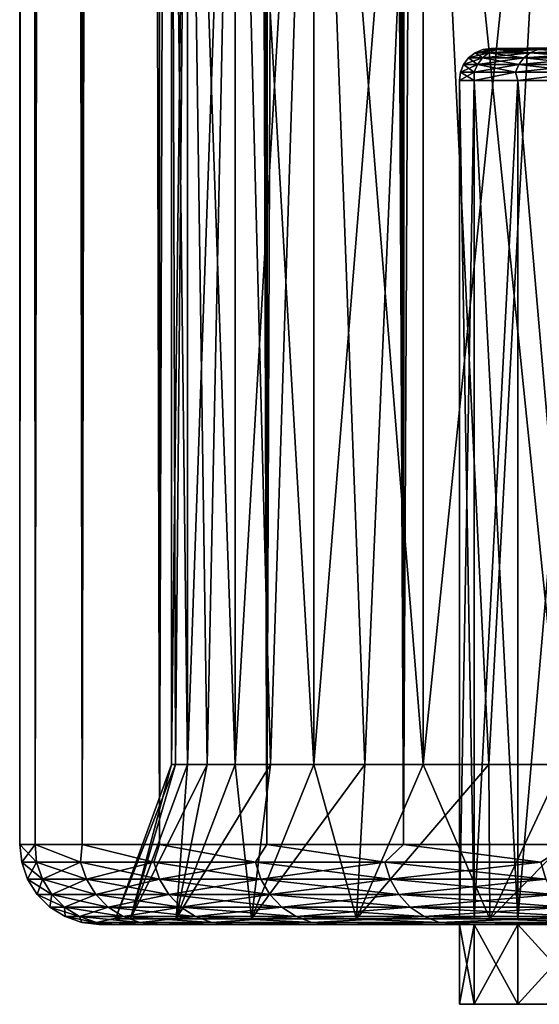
# Model space of a CAD drawing. Header units: metres. Extents: x -24 to 24, y -69 to 184.
# Tile 1 of 256: x -24.25 to -21, y -69.3 to -63.14. Entities that reach past the tile are written whole.
import ezdxf

# ---------------------------------------------------------------- set-up
doc = ezdxf.new("R2010")
doc.units = ezdxf.units.M
for name, color, linetype in [('1', 7, 'CONTINUOUS'), ('25', 7, 'CONTINUOUS'), ('27', 7, 'CONTINUOUS'), ('3', 7, 'CONTINUOUS'), ('367', 7, 'CONTINUOUS'), ('368', 7, 'CONTINUOUS'), ('369', 7, 'CONTINUOUS'), ('3963', 7, 'CONTINUOUS'), ('3980', 7, 'CONTINUOUS'), ('3983', 7, 'CONTINUOUS'), ('4', 7, 'CONTINUOUS'), ('431', 7, 'CONTINUOUS'), ('432', 7, 'CONTINUOUS'), ('562', 2, 'CONTINUOUS'), ('570', 2, 'CONTINUOUS'), ('571', 2, 'CONTINUOUS'), ('572', 2, 'CONTINUOUS'), ('74', 7, 'CONTINUOUS'), ('75', 7, 'CONTINUOUS')]:
    doc.layers.add(name, color=color, linetype=linetype)

msp = doc.modelspace()

# ---------------------------------------------------------------- linework, layer by layer
at = {"layer": '1'}
for points in [[(-21.408263, -69.3, 1.983984), (-21.5, -69.3), (21.408263, -69.3, 1.983984)], [(21.5, -69.3), (-21.5, -69.3), (-21.408263, -69.3, -1.983984)], [(21.408263, -69.3, 1.983984), (-21.5, -69.3), (21.5, -69.3)], [(-21.133949, -69.3, -3.950472), (21.408263, -69.3, -1.983984), (-21.408263, -69.3, -1.983984)], [(21.408263, -69.3, -1.983984), (21.5, -69.3), (-21.408263, -69.3, -1.983984)], [(21.133949, -69.3, 3.950472), (-21.408263, -69.3, 1.983984), (21.408263, -69.3, 1.983984)], [(-21.133949, -69.3, 3.950472), (-21.408263, -69.3, 1.983984), (21.133949, -69.3, 3.950472)], [(-20.67924, -69.3, -5.883796), (21.133949, -69.3, -3.950472), (-21.133949, -69.3, -3.950472)], [(21.133949, -69.3, -3.950472), (21.408263, -69.3, -1.983984), (-21.133949, -69.3, -3.950472)], [(20.67924, -69.3, 5.883796), (-21.133949, -69.3, 3.950472), (21.133949, -69.3, 3.950472)], [(-20.67924, -69.3, 5.883796), (-21.133949, -69.3, 3.950472), (20.67924, -69.3, 5.883796)]]:
    msp.add_3dface(points, dxfattribs=at)
at = {"layer": '25'}
for points in [[(-21.301745, -63.317469), (-21.210881, -63.317469, 1.965418), (-20.598255, -63.31133)], [(-20.574926, -63.31133, 0.980058), (-21.210881, -63.317469, 1.965418), (-20.504992, -63.31133, 1.957911)], [(-20.598255, -63.31133), (-21.210881, -63.317469, 1.965418), (-20.574926, -63.31133, 0.980058)], [(-21.210881, -63.317469, 1.965418), (-20.939055, -63.317469, 3.914119), (-20.504992, -63.31133, 1.957911)]]:
    msp.add_3dface(points, dxfattribs=at)
at = {"layer": '27'}
for points in [[(-21.210882, -63.317469, -1.965409), (-21.301745, -63.317469), (-20.574925, -63.31133, -0.980086)], [(-21.301745, -63.317469), (-20.598255, -63.31133), (-20.574925, -63.31133, -0.980086)], [(-20.504986, -63.31133, -1.957969), (-21.210882, -63.317469, -1.965409), (-20.574925, -63.31133, -0.980086)], [(-20.388595, -63.31133, -2.931428), (-21.210882, -63.317469, -1.965409), (-20.504986, -63.31133, -1.957969)], [(-20.939058, -63.317469, -3.914101), (-21.210882, -63.317469, -1.965409), (-20.388595, -63.31133, -2.931428)]]:
    msp.add_3dface(points, dxfattribs=at)
at = {"layer": '3'}
for points in [[(-21.5, -69.3), (-21.408263, -69.3, 1.983984), (-21.5, -68.8)], [(-21.5, -68.8), (-21.408263, -69.3, 1.983984), (-21.408283, -68.8, 1.983781)], [(-21.408283, -68.8, 1.983781), (-21.133949, -69.3, 3.950472), (-21.133923, -68.8, 3.950605)], [(-21.408263, -69.3, 1.983984), (-21.133949, -69.3, 3.950472), (-21.408283, -68.8, 1.983781)], [(-21.133949, -69.3, 3.950472), (-20.67924, -69.3, 5.883796), (-21.133923, -68.8, 3.950605)], [(-21.133923, -68.8, 3.950605), (-20.67924, -69.3, 5.883796), (-20.679252, -68.8, 5.88375)]]:
    msp.add_3dface(points, dxfattribs=at)
at = {"layer": '367'}
for points in [[(-24.25, -68.3), (-24.25, 145.2), (-24.152377, 145.2, -2.173753)], [(-24.152377, -68.3, -2.173753), (-24.25, -68.3), (-24.152377, 145.2, -2.173753)], [(-23.860293, 145.2, -4.330005), (-24.152377, -68.3, -2.173753), (-24.152377, 145.2, -2.173753)], [(-23.860293, -68.3, -4.330005), (-24.152377, -68.3, -2.173753), (-23.860293, 145.2, -4.330005)], [(-23.376099, 145.2, -6.451394), (-23.860293, -68.3, -4.330005), (-23.860293, 145.2, -4.330005)], [(-23.376099, -68.3, -6.451394), (-23.860293, -68.3, -4.330005), (-23.376099, 145.2, -6.451394)], [(-22.703696, 145.2, -8.520839), (-23.376099, -68.3, -6.451394), (-23.376099, 145.2, -6.451394)], [(-22.703696, -68.3, -8.520839), (-23.376099, -68.3, -6.451394), (-22.703696, 145.2, -8.520839)], [(-21.848495, 145.2, -10.521681), (-22.703696, -68.3, -8.520839), (-22.703696, 145.2, -8.520839)], [(-21.848495, -68.3, -10.521681), (-22.703696, -68.3, -8.520839), (-21.848495, 145.2, -10.521681)], [(-20.817383, 145.2, -12.437807), (-21.848495, -68.3, -10.521681), (-21.848495, 145.2, -10.521681)], [(-20.817383, -68.3, -12.437807), (-21.848495, -68.3, -10.521681), (-20.817383, 145.2, -12.437807)]]:
    msp.add_3dface(points, dxfattribs=at)
at = {"layer": '368'}
for points in [[(-21.5, -68.8), (-21.408283, -68.8, 1.983781), (-23.75, -68.8)], [(-23.75, -68.8), (-21.408283, -68.8, 1.983781), (-23.654817, -68.8, 2.12417)], [(-21.5, -68.8), (-23.75, -68.8), (-23.654817, -68.8, -2.124168)], [(-23.369131, -68.8, -4.236295), (-21.133923, -68.8, -3.950605), (-23.654817, -68.8, -2.124168)], [(-21.133923, -68.8, -3.950605), (-21.408283, -68.8, -1.983781), (-23.654817, -68.8, -2.124168)], [(-23.654817, -68.8, 2.12417), (-21.133923, -68.8, 3.950605), (-23.36913, -68.8, 4.236297)], [(-21.408283, -68.8, 1.983781), (-21.133923, -68.8, 3.950605), (-23.654817, -68.8, 2.12417)], [(-21.408283, -68.8, -1.983781), (-21.5, -68.8), (-23.654817, -68.8, -2.124168)], [(-22.89521, -68.8, -6.314415), (-20.679252, -68.8, -5.88375), (-23.369131, -68.8, -4.236295)], [(-20.679252, -68.8, -5.88375), (-21.133923, -68.8, -3.950605), (-23.369131, -68.8, -4.236295)], [(-23.36913, -68.8, 4.236297), (-20.679252, -68.8, 5.88375), (-22.89521, -68.8, 6.314417)], [(-21.133923, -68.8, 3.950605), (-20.679252, -68.8, 5.88375), (-23.36913, -68.8, 4.236297)], [(-22.237003, -68.8, -8.341353), (-20.048148, -68.8, -7.766707), (-22.89521, -68.8, -6.314415)], [(-20.048148, -68.8, -7.766707), (-20.679252, -68.8, -5.88375), (-22.89521, -68.8, -6.314415)], [(-22.89521, -68.8, 6.314417), (-20.048148, -68.8, 7.766707), (-22.237002, -68.8, 8.341355)], [(-20.679252, -68.8, 5.88375), (-20.048148, -68.8, 7.766707), (-22.89521, -68.8, 6.314417)], [(-21.399595, -68.8, -10.301448), (-19.246014, -68.8, -9.583367), (-22.237003, -68.8, -8.341353)], [(-19.246014, -68.8, -9.583367), (-20.048148, -68.8, -7.766707), (-22.237003, -68.8, -8.341353)], [(-22.237002, -68.8, 8.341355), (-19.246014, -68.8, 9.583367), (-21.399594, -68.8, 10.30145)], [(-20.048148, -68.8, 7.766707), (-19.246014, -68.8, 9.583367), (-22.237002, -68.8, 8.341355)], [(-20.389889, -68.8, -12.178461), (-18.279672, -68.8, -11.318285), (-21.399595, -68.8, -10.301448)], [(-18.279672, -68.8, -11.318285), (-19.246014, -68.8, -9.583367), (-21.399595, -68.8, -10.301448)], [(-21.399594, -68.8, 10.30145), (-18.279672, -68.8, 11.318285), (-20.389888, -68.8, 12.178463)], [(-19.246014, -68.8, 9.583367), (-18.279672, -68.8, 11.318285), (-21.399594, -68.8, 10.30145)]]:
    msp.add_3dface(points, dxfattribs=at)
at = {"layer": '369'}
for points in [[(-24.25, 145.2), (-24.25, -68.3), (-24.152377, -68.3, 2.173753)], [(-24.25, 145.2), (-24.152377, -68.3, 2.173753), (-24.152377, 145.2, 2.173753)], [(-24.152377, 145.2, 2.173753), (-23.860293, -68.3, 4.330005), (-23.860293, 145.2, 4.330005)], [(-24.152377, -68.3, 2.173753), (-23.860293, -68.3, 4.330005), (-24.152377, 145.2, 2.173753)], [(-23.860293, 145.2, 4.330005), (-23.376099, -68.3, 6.451393), (-23.376099, 145.2, 6.451394)], [(-23.860293, -68.3, 4.330005), (-23.376099, -68.3, 6.451393), (-23.860293, 145.2, 4.330005)], [(-23.376099, 145.2, 6.451394), (-22.703696, -68.3, 8.520839), (-22.88287, 93.696747, 8.027252)], [(-23.376099, -68.3, 6.451393), (-22.703696, -68.3, 8.520839), (-23.376099, 145.2, 6.451394)], [(-22.88287, 93.696747, 8.027252), (-22.703696, -68.3, 8.520839), (-22.856185, 91.425076, 8.10292)], [(-22.856185, 91.425076, 8.10292), (-22.703696, -68.3, 8.520839), (-22.849166, 91.14943, 8.122692)], [(-22.849166, 91.14943, 8.122692), (-22.703696, -68.3, 8.520839), (-22.77413, 89.19575, 8.330756)], [(-22.77413, 89.19575, 8.330756), (-22.703696, -68.3, 8.520839), (-22.74505, 88.653484, 8.409827)], [(-22.74505, 88.653484, 8.409827), (-22.703696, -68.3, 8.520839), (-22.631783, 86.992527, 8.710045)], [(-22.703696, -68.3, 8.520839), (-21.848495, -68.3, 10.521681), (-22.631783, 86.992527, 8.710045)], [(-22.631783, 86.992527, 8.710045), (-21.848495, -68.3, 10.521681), (-22.565049, 86.211646, 8.881502)], [(-22.565049, 86.211646, 8.881502), (-21.848495, -68.3, 10.521681), (-22.422019, 84.816178, 9.236642)], [(-22.422019, 84.816178, 9.236642), (-21.848495, -68.3, 10.521681), (-22.302488, 83.843914, 9.521635)], [(-22.302488, 83.843914, 9.521635), (-21.848495, -68.3, 10.521681), (-22.141036, 82.718582, 9.891259)], [(-22.141036, 82.718582, 9.891259), (-21.848495, -68.3, 10.521681), (-21.953582, 81.605394, 10.300618)], [(-21.953582, 81.605394, 10.300618), (-21.848495, -68.3, 10.521681), (-21.788843, 80.753692, 10.644662)], [(-21.848495, -68.3, 10.521681), (-20.817383, -68.3, 12.437807), (-21.788843, 80.753692, 10.644662)], [(-21.788843, 80.753692, 10.644662), (-20.817383, -68.3, 12.437807), (-21.515496, 79.533352, 11.186865)], [(-21.515496, 79.533352, 11.186865), (-20.817383, -68.3, 12.437807), (-21.363948, 78.937674, 11.473631)], [(-21.363948, 78.937674, 11.473631), (-20.817383, -68.3, 12.437807), (-20.986016, 77.641033, 12.151117)]]:
    msp.add_3dface(points, dxfattribs=at)
at = {"layer": '3963'}
for points in [[(-23.556348, -68.765914, -2.120121), (-23.651564, -68.765914), (-21.408283, -68.765914, -1.983781)], [(-23.651564, -68.765914), (-21.5, -68.765914), (-21.408283, -68.765914, -1.983781)], [(-23.651564, -68.765914), (-23.556348, -68.765914, 2.120121), (-21.5, -68.765914)], [(-21.408283, -68.765914, 1.983781), (-23.556348, -68.765914, 2.120121), (-21.133923, -68.765914, 3.950605)], [(-21.5, -68.765914), (-23.556348, -68.765914, 2.120121), (-21.408283, -68.765914, 1.983781)], [(-23.556348, -68.765914, 2.120121), (-23.271475, -68.765914, 4.223138), (-21.133923, -68.765914, 3.950605)], [(-21.133923, -68.765914, -3.950605), (-23.556348, -68.765914, -2.120121), (-21.408283, -68.765914, -1.983781)], [(-23.271475, -68.765914, -4.223138), (-23.556348, -68.765914, -2.120121), (-21.133923, -68.765914, -3.950605)], [(-21.133923, -68.765914, 3.950605), (-23.271475, -68.765914, 4.223138), (-20.679252, -68.765914, 5.88375)], [(-23.271475, -68.765914, 4.223138), (-22.799228, -68.765914, 6.292191), (-20.679252, -68.765914, 5.88375)], [(-20.679252, -68.765914, -5.88375), (-23.271475, -68.765914, -4.223138), (-21.133923, -68.765914, -3.950605)], [(-22.799228, -68.765914, -6.292191), (-23.271475, -68.765914, -4.223138), (-20.679252, -68.765914, -5.88375)], [(-20.679252, -68.765914, 5.88375), (-22.799228, -68.765914, 6.292191), (-20.048148, -68.765914, 7.766707)], [(-22.799228, -68.765914, 6.292191), (-22.143415, -68.765914, 8.310572), (-20.048148, -68.765914, 7.766707)], [(-20.048148, -68.765914, -7.766707), (-22.799228, -68.765914, -6.292191), (-20.679252, -68.765914, -5.88375)], [(-22.143415, -68.765914, -8.310572), (-22.799228, -68.765914, -6.292191), (-20.048148, -68.765914, -7.766707)], [(-20.048148, -68.765914, 7.766707), (-22.143415, -68.765914, 8.310572), (-19.246014, -68.765914, 9.583367)], [(-22.143415, -68.765914, 8.310572), (-21.309328, -68.765914, 10.262017), (-19.246014, -68.765914, 9.583367)], [(-19.246014, -68.765914, -9.583367), (-22.143415, -68.765914, -8.310572), (-20.048148, -68.765914, -7.766707)], [(-21.309328, -68.765914, -10.262017), (-22.143415, -68.765914, -8.310572), (-19.246014, -68.765914, -9.583367)], [(-19.246014, -68.765914, 9.583367), (-21.309328, -68.765914, 10.262017), (-18.279672, -68.765914, 11.318285)], [(-21.309328, -68.765914, 10.262017), (-20.303653, -68.765914, 12.130876), (-18.279672, -68.765914, 11.318285)], [(-18.279672, -68.765914, -11.318285), (-21.309328, -68.765914, -10.262017), (-19.246014, -68.765914, -9.583367)], [(-20.303653, -68.765914, -12.130876), (-21.309328, -68.765914, -10.262017), (-18.279672, -68.765914, -11.318285)]]:
    msp.add_3dface(points, dxfattribs=at)
at = {"layer": '3980'}
for points in [[(-21.408286, -63.517461, 1.983762), (-21.5, -63.517461), (-21.408283, -68.765914, 1.983781)], [(-21.5, -63.517461), (-21.5, -68.765914), (-21.408283, -68.765914, 1.983781)], [(-21.408286, -63.517461, 1.983762), (-21.408283, -68.765914, 1.983781), (-21.133923, -68.765914, 3.950605)], [(-21.133926, -63.517461, 3.950593), (-21.408286, -63.517461, 1.983762), (-21.133923, -68.765914, 3.950605)], [(-21.133926, -63.517461, 3.950593), (-21.133923, -68.765914, 3.950605), (-20.679252, -68.765914, 5.88375)], [(-20.679255, -63.517461, 5.88374), (-21.133926, -63.517461, 3.950593), (-20.679252, -68.765914, 5.88375)]]:
    msp.add_3dface(points, dxfattribs=at)
at = {"layer": '3983'}
for points in [[(-21.5, -63.517461), (-21.408285, -63.517461, -1.983766), (-21.5, -68.765914)], [(-21.5, -68.765914), (-21.408285, -63.517461, -1.983766), (-21.408283, -68.765914, -1.983781)], [(-21.408285, -63.517461, -1.983766), (-21.133926, -63.517461, -3.95059), (-21.408283, -68.765914, -1.983781)], [(-21.133926, -63.517461, -3.95059), (-21.133923, -68.765914, -3.950605), (-21.408283, -68.765914, -1.983781)], [(-21.133926, -63.517461, -3.95059), (-20.679255, -63.517461, -5.883741), (-21.133923, -68.765914, -3.950605)], [(-20.679255, -63.517461, -5.883741), (-20.679252, -68.765914, -5.88375), (-21.133923, -68.765914, -3.950605)]]:
    msp.add_3dface(points, dxfattribs=at)
at = {"layer": '4'}
for points in [[(-21.408263, -69.3, -1.983984), (-21.5, -69.3), (-21.408283, -68.8, -1.983781)], [(-21.5, -69.3), (-21.5, -68.8), (-21.408283, -68.8, -1.983781)], [(-21.133923, -68.8, -3.950605), (-21.408263, -69.3, -1.983984), (-21.408283, -68.8, -1.983781)], [(-21.133949, -69.3, -3.950472), (-21.408263, -69.3, -1.983984), (-21.133923, -68.8, -3.950605)], [(-20.679252, -68.8, -5.88375), (-21.133949, -69.3, -3.950472), (-21.133923, -68.8, -3.950605)], [(-20.67924, -69.3, -5.883796), (-21.133949, -69.3, -3.950472), (-20.679252, -68.8, -5.88375)]]:
    msp.add_3dface(points, dxfattribs=at)
at = {"layer": '431'}
for points in [[(-24.152377, -68.3, 2.173753), (-24.25, -68.3), (-24.145233, -68.41126, 2.112434)], [(-24.25, -68.3), (-24.237464, -68.41126, 0), (-24.145233, -68.41126, 2.112434)], [(-24.152377, -68.3, 2.173753), (-24.145233, -68.41126, 2.112434), (-23.869242, -68.41126, 4.208791)], [(-23.860293, -68.3, 4.330005), (-24.152377, -68.3, 2.173753), (-23.869242, -68.41126, 4.208791)], [(-23.860293, -68.3, 4.330005), (-23.869242, -68.41126, 4.208791), (-23.411592, -68.41126, 6.273117)], [(-23.376099, -68.3, 6.451393), (-23.860293, -68.3, 4.330005), (-23.411592, -68.41126, 6.273117)], [(-23.376099, -68.3, 6.451393), (-23.411592, -68.41126, 6.273117), (-22.775766, -68.41126, 8.289701)], [(-22.703696, -68.3, 8.520839), (-23.376099, -68.3, 6.451393), (-22.775766, -68.41126, 8.289701)], [(-22.703696, -68.3, 8.520839), (-22.775766, -68.41126, 8.289701), (-21.966602, -68.41126, 10.243195)], [(-21.848495, -68.3, 10.521681), (-22.703696, -68.3, 8.520839), (-21.966602, -68.41126, 10.243195)], [(-21.848495, -68.3, 10.521681), (-21.966602, -68.41126, 10.243195), (-20.99026, -68.41126, 12.118732)], [(-20.817383, -68.3, 12.437807), (-21.848495, -68.3, 10.521681), (-20.99026, -68.41126, 12.118732)], [(-24.237464, -68.41126, 0), (-24.108346, -68.517043, 2.109207), (-24.145233, -68.41126, 2.112434)], [(-24.200436, -68.517043, 0), (-24.108346, -68.517043, 2.109207), (-24.237464, -68.41126, 0)], [(-24.145233, -68.41126, 2.112434), (-23.832777, -68.517043, 4.202362), (-23.869242, -68.41126, 4.208791)], [(-24.108346, -68.517043, 2.109207), (-23.832777, -68.517043, 4.202362), (-24.145233, -68.41126, 2.112434)], [(-23.869242, -68.41126, 4.208791), (-23.375826, -68.517043, 6.263534), (-23.411592, -68.41126, 6.273117)], [(-23.832777, -68.517043, 4.202362), (-23.375826, -68.517043, 6.263534), (-23.869242, -68.41126, 4.208791)], [(-23.411592, -68.41126, 6.273117), (-22.740971, -68.517043, 8.277036), (-22.775766, -68.41126, 8.289701)], [(-23.375826, -68.517043, 6.263534), (-22.740971, -68.517043, 8.277036), (-23.411592, -68.41126, 6.273117)], [(-22.775766, -68.41126, 8.289701), (-21.933043, -68.517043, 10.227546), (-21.966602, -68.41126, 10.243195)], [(-22.740971, -68.517043, 8.277036), (-21.933043, -68.517043, 10.227546), (-22.775766, -68.41126, 8.289701)], [(-21.966602, -68.41126, 10.243195), (-20.958192, -68.517043, 12.100218), (-20.99026, -68.41126, 12.118732)], [(-21.933043, -68.517043, 10.227546), (-20.958192, -68.517043, 12.100218), (-21.966602, -68.41126, 10.243195)], [(-24.200436, -68.517043, 0), (-24.048913, -68.61192, 2.104007), (-24.108346, -68.517043, 2.109207)], [(-24.140776, -68.61192, 0), (-24.048913, -68.61192, 2.104007), (-24.200436, -68.517043, 0)], [(-24.108346, -68.517043, 2.109207), (-23.774023, -68.61192, 4.192002), (-23.832777, -68.517043, 4.202362)], [(-24.048913, -68.61192, 2.104007), (-23.774023, -68.61192, 4.192002), (-24.108346, -68.517043, 2.109207)], [(-23.832777, -68.517043, 4.202362), (-23.318199, -68.61192, 6.248093), (-23.375826, -68.517043, 6.263534)], [(-23.774023, -68.61192, 4.192002), (-23.318199, -68.61192, 6.248093), (-23.832777, -68.517043, 4.202362)], [(-23.375826, -68.517043, 6.263534), (-22.684909, -68.61192, 8.256632), (-22.740971, -68.517043, 8.277036)], [(-23.318199, -68.61192, 6.248093), (-22.684909, -68.61192, 8.256632), (-23.375826, -68.517043, 6.263534)], [(-22.740971, -68.517043, 8.277036), (-21.878973, -68.61192, 10.202333), (-21.933043, -68.517043, 10.227546)], [(-22.684909, -68.61192, 8.256632), (-21.878973, -68.61192, 10.202333), (-22.740971, -68.517043, 8.277036)], [(-21.933043, -68.517043, 10.227546), (-20.906525, -68.61192, 12.070388), (-20.958192, -68.517043, 12.100218)], [(-21.878973, -68.61192, 10.202333), (-20.906525, -68.61192, 12.070388), (-21.933043, -68.517043, 10.227546)], [(-24.140776, -68.61192, 0), (-23.96992, -68.691126, 2.097096), (-24.048913, -68.61192, 2.104007)], [(-24.061482, -68.691126, 0), (-23.96992, -68.691126, 2.097096), (-24.140776, -68.61192, 0)], [(-24.048913, -68.61192, 2.104007), (-23.695934, -68.691126, 4.178232), (-23.774023, -68.61192, 4.192002)], [(-23.96992, -68.691126, 2.097096), (-23.695934, -68.691126, 4.178232), (-24.048913, -68.61192, 2.104007)], [(-23.774023, -68.61192, 4.192002), (-23.241607, -68.691126, 6.22757), (-23.318199, -68.61192, 6.248093)], [(-23.695934, -68.691126, 4.178232), (-23.241607, -68.691126, 6.22757), (-23.774023, -68.61192, 4.192002)], [(-23.318199, -68.61192, 6.248093), (-22.610397, -68.691126, 8.229511), (-22.684909, -68.61192, 8.256632)], [(-23.241607, -68.691126, 6.22757), (-22.610397, -68.691126, 8.229511), (-23.318199, -68.61192, 6.248093)], [(-22.684909, -68.61192, 8.256632), (-21.807108, -68.691126, 10.168822), (-21.878973, -68.61192, 10.202333)], [(-22.610397, -68.691126, 8.229511), (-21.807108, -68.691126, 10.168822), (-22.684909, -68.61192, 8.256632)], [(-21.878973, -68.61192, 10.202333), (-20.837854, -68.691126, 12.030741), (-20.906525, -68.61192, 12.070388)], [(-21.807108, -68.691126, 10.168822), (-20.837854, -68.691126, 12.030741), (-21.878973, -68.61192, 10.202333)], [(-24.061482, -68.691126, 0), (-23.875338, -68.750679, 2.088821), (-23.96992, -68.691126, 2.097096)], [(-23.966537, -68.750679, 0), (-23.875338, -68.750679, 2.088821), (-24.061482, -68.691126, 0)], [(-23.96992, -68.691126, 2.097096), (-23.602432, -68.750679, 4.161746), (-23.695934, -68.691126, 4.178232)], [(-23.875338, -68.750679, 2.088821), (-23.602432, -68.750679, 4.161746), (-23.96992, -68.691126, 2.097096)], [(-23.695934, -68.691126, 4.178232), (-23.149897, -68.750679, 6.202996), (-23.241607, -68.691126, 6.22757)], [(-23.602432, -68.750679, 4.161746), (-23.149897, -68.750679, 6.202996), (-23.695934, -68.691126, 4.178232)], [(-23.241607, -68.691126, 6.22757), (-22.521178, -68.750679, 8.197039), (-22.610397, -68.691126, 8.229511)], [(-23.149897, -68.750679, 6.202996), (-22.521178, -68.750679, 8.197039), (-23.241607, -68.691126, 6.22757)], [(-22.610397, -68.691126, 8.229511), (-21.72106, -68.750679, 10.128696), (-21.807108, -68.691126, 10.168822)], [(-22.521178, -68.750679, 8.197039), (-21.72106, -68.750679, 10.128696), (-22.610397, -68.691126, 8.229511)], [(-21.807108, -68.691126, 10.168822), (-20.75563, -68.750679, 11.983269), (-20.837854, -68.691126, 12.030741)], [(-21.72106, -68.750679, 10.128696), (-20.75563, -68.750679, 11.983269), (-21.807108, -68.691126, 10.168822)], [(-23.966537, -68.750679, 0), (-23.769916, -68.787588, 2.079598), (-23.875338, -68.750679, 2.088821)], [(-23.860713, -68.787588, 0), (-23.769916, -68.787588, 2.079598), (-23.966537, -68.750679, 0)], [(-23.875338, -68.750679, 2.088821), (-23.498216, -68.787588, 4.143369), (-23.602432, -68.750679, 4.161746)], [(-23.769916, -68.787588, 2.079598), (-23.498216, -68.787588, 4.143369), (-23.875338, -68.750679, 2.088821)], [(-23.602432, -68.750679, 4.161746), (-23.047679, -68.787588, 6.175607), (-23.149897, -68.750679, 6.202996)], [(-23.498216, -68.787588, 4.143369), (-23.047679, -68.787588, 6.175607), (-23.602432, -68.750679, 4.161746)], [(-23.149897, -68.750679, 6.202996), (-22.421736, -68.787588, 8.160845), (-22.521178, -68.750679, 8.197039)], [(-23.047679, -68.787588, 6.175607), (-22.421736, -68.787588, 8.160845), (-23.149897, -68.750679, 6.202996)], [(-22.521178, -68.750679, 8.197039), (-21.62515, -68.787588, 10.083973), (-21.72106, -68.750679, 10.128696)], [(-22.421736, -68.787588, 8.160845), (-21.62515, -68.787588, 10.083973), (-22.521178, -68.750679, 8.197039)], [(-21.72106, -68.750679, 10.128696), (-20.663984, -68.787588, 11.930357), (-20.75563, -68.750679, 11.983269)], [(-21.62515, -68.787588, 10.083973), (-20.663984, -68.787588, 11.930357), (-21.72106, -68.750679, 10.128696)], [(-23.860713, -68.787588, 0), (-23.654817, -68.8, 2.12417), (-23.769916, -68.787588, 2.079598)], [(-23.75, -68.8), (-23.654817, -68.8, 2.12417), (-23.860713, -68.787588, 0)], [(-23.769916, -68.787588, 2.079598), (-23.654817, -68.8, 2.12417), (-23.498216, -68.787588, 4.143369)], [(-23.654817, -68.8, 2.12417), (-23.36913, -68.8, 4.236297), (-23.498216, -68.787588, 4.143369)], [(-23.498216, -68.787588, 4.143369), (-23.36913, -68.8, 4.236297), (-23.047679, -68.787588, 6.175607)], [(-23.36913, -68.8, 4.236297), (-22.89521, -68.8, 6.314417), (-23.047679, -68.787588, 6.175607)], [(-23.047679, -68.787588, 6.175607), (-22.89521, -68.8, 6.314417), (-22.421736, -68.787588, 8.160845)], [(-22.89521, -68.8, 6.314417), (-22.237002, -68.8, 8.341355), (-22.421736, -68.787588, 8.160845)], [(-22.421736, -68.787588, 8.160845), (-22.237002, -68.8, 8.341355), (-21.62515, -68.787588, 10.083973)], [(-22.237002, -68.8, 8.341355), (-21.399594, -68.8, 10.30145), (-21.62515, -68.787588, 10.083973)], [(-21.62515, -68.787588, 10.083973), (-21.399594, -68.8, 10.30145), (-20.663984, -68.787588, 11.930357)], [(-21.399594, -68.8, 10.30145), (-20.389888, -68.8, 12.178463), (-20.663984, -68.787588, 11.930357)]]:
    msp.add_3dface(points, dxfattribs=at)
at = {"layer": '432'}
for points in [[(-24.25, -68.3), (-24.152377, -68.3, -2.173753), (-24.237464, -68.41126, 0)], [(-24.237464, -68.41126, 0), (-24.152377, -68.3, -2.173753), (-24.145233, -68.41126, -2.112434)], [(-24.152377, -68.3, -2.173753), (-23.869242, -68.41126, -4.208791), (-24.145233, -68.41126, -2.112434)], [(-24.152377, -68.3, -2.173753), (-23.860293, -68.3, -4.330005), (-23.869242, -68.41126, -4.208791)], [(-23.860293, -68.3, -4.330005), (-23.411592, -68.41126, -6.273117), (-23.869242, -68.41126, -4.208791)], [(-23.860293, -68.3, -4.330005), (-23.376099, -68.3, -6.451394), (-23.411592, -68.41126, -6.273117)], [(-23.376099, -68.3, -6.451394), (-22.775766, -68.41126, -8.289701), (-23.411592, -68.41126, -6.273117)], [(-23.376099, -68.3, -6.451394), (-22.703696, -68.3, -8.520839), (-22.775766, -68.41126, -8.289701)], [(-22.703696, -68.3, -8.520839), (-21.966602, -68.41126, -10.243195), (-22.775766, -68.41126, -8.289701)], [(-22.703696, -68.3, -8.520839), (-21.848495, -68.3, -10.521681), (-21.966602, -68.41126, -10.243195)], [(-21.848495, -68.3, -10.521681), (-20.99026, -68.41126, -12.118732), (-21.966602, -68.41126, -10.243195)], [(-21.848495, -68.3, -10.521681), (-20.817383, -68.3, -12.437807), (-20.99026, -68.41126, -12.118732)], [(-24.200436, -68.517043, 0), (-24.237464, -68.41126, 0), (-24.145233, -68.41126, -2.112434)], [(-24.108346, -68.517043, -2.109207), (-24.200436, -68.517043, 0), (-24.145233, -68.41126, -2.112434)], [(-23.869242, -68.41126, -4.208791), (-24.108346, -68.517043, -2.109207), (-24.145233, -68.41126, -2.112434)], [(-23.832777, -68.517043, -4.202362), (-24.108346, -68.517043, -2.109207), (-23.869242, -68.41126, -4.208791)], [(-23.411592, -68.41126, -6.273117), (-23.832777, -68.517043, -4.202362), (-23.869242, -68.41126, -4.208791)], [(-23.375826, -68.517043, -6.263534), (-23.832777, -68.517043, -4.202362), (-23.411592, -68.41126, -6.273117)], [(-22.775766, -68.41126, -8.289701), (-23.375826, -68.517043, -6.263534), (-23.411592, -68.41126, -6.273117)], [(-22.740971, -68.517043, -8.277036), (-23.375826, -68.517043, -6.263534), (-22.775766, -68.41126, -8.289701)], [(-21.966602, -68.41126, -10.243195), (-22.740971, -68.517043, -8.277036), (-22.775766, -68.41126, -8.289701)], [(-21.933043, -68.517043, -10.227546), (-22.740971, -68.517043, -8.277036), (-21.966602, -68.41126, -10.243195)], [(-20.99026, -68.41126, -12.118732), (-21.933043, -68.517043, -10.227546), (-21.966602, -68.41126, -10.243195)], [(-20.958192, -68.517043, -12.100218), (-21.933043, -68.517043, -10.227546), (-20.99026, -68.41126, -12.118732)], [(-24.140776, -68.61192, 0), (-24.200436, -68.517043, 0), (-24.108346, -68.517043, -2.109207)], [(-24.048913, -68.61192, -2.104007), (-24.140776, -68.61192, 0), (-24.108346, -68.517043, -2.109207)], [(-23.832777, -68.517043, -4.202362), (-24.048913, -68.61192, -2.104007), (-24.108346, -68.517043, -2.109207)], [(-23.774023, -68.61192, -4.192002), (-24.048913, -68.61192, -2.104007), (-23.832777, -68.517043, -4.202362)], [(-23.375826, -68.517043, -6.263534), (-23.774023, -68.61192, -4.192002), (-23.832777, -68.517043, -4.202362)], [(-23.318199, -68.61192, -6.248093), (-23.774023, -68.61192, -4.192002), (-23.375826, -68.517043, -6.263534)], [(-22.740971, -68.517043, -8.277036), (-23.318199, -68.61192, -6.248093), (-23.375826, -68.517043, -6.263534)], [(-22.684909, -68.61192, -8.256632), (-23.318199, -68.61192, -6.248093), (-22.740971, -68.517043, -8.277036)], [(-21.933043, -68.517043, -10.227546), (-22.684909, -68.61192, -8.256632), (-22.740971, -68.517043, -8.277036)], [(-21.878973, -68.61192, -10.202333), (-22.684909, -68.61192, -8.256632), (-21.933043, -68.517043, -10.227546)], [(-20.958192, -68.517043, -12.100218), (-21.878973, -68.61192, -10.202333), (-21.933043, -68.517043, -10.227546)], [(-20.906525, -68.61192, -12.070388), (-21.878973, -68.61192, -10.202333), (-20.958192, -68.517043, -12.100218)], [(-24.061482, -68.691126, 0), (-24.140776, -68.61192, 0), (-24.048913, -68.61192, -2.104007)], [(-23.96992, -68.691126, -2.097096), (-24.061482, -68.691126, 0), (-24.048913, -68.61192, -2.104007)], [(-23.774023, -68.61192, -4.192002), (-23.96992, -68.691126, -2.097096), (-24.048913, -68.61192, -2.104007)], [(-23.695934, -68.691126, -4.178232), (-23.96992, -68.691126, -2.097096), (-23.774023, -68.61192, -4.192002)], [(-23.318199, -68.61192, -6.248093), (-23.695934, -68.691126, -4.178232), (-23.774023, -68.61192, -4.192002)], [(-23.241607, -68.691126, -6.22757), (-23.695934, -68.691126, -4.178232), (-23.318199, -68.61192, -6.248093)], [(-22.684909, -68.61192, -8.256632), (-23.241607, -68.691126, -6.22757), (-23.318199, -68.61192, -6.248093)], [(-22.610397, -68.691126, -8.229511), (-23.241607, -68.691126, -6.22757), (-22.684909, -68.61192, -8.256632)], [(-21.878973, -68.61192, -10.202333), (-22.610397, -68.691126, -8.229511), (-22.684909, -68.61192, -8.256632)], [(-21.807108, -68.691126, -10.168822), (-22.610397, -68.691126, -8.229511), (-21.878973, -68.61192, -10.202333)], [(-20.906525, -68.61192, -12.070388), (-21.807108, -68.691126, -10.168822), (-21.878973, -68.61192, -10.202333)], [(-20.837854, -68.691126, -12.030741), (-21.807108, -68.691126, -10.168822), (-20.906525, -68.61192, -12.070388)], [(-23.966537, -68.750679, 0), (-24.061482, -68.691126, 0), (-23.96992, -68.691126, -2.097096)], [(-23.695934, -68.691126, -4.178232), (-23.875338, -68.750679, -2.088821), (-23.96992, -68.691126, -2.097096)], [(-23.875338, -68.750679, -2.088821), (-23.966537, -68.750679, 0), (-23.96992, -68.691126, -2.097096)], [(-23.602432, -68.750679, -4.161746), (-23.875338, -68.750679, -2.088821), (-23.695934, -68.691126, -4.178232)], [(-23.241607, -68.691126, -6.22757), (-23.602432, -68.750679, -4.161746), (-23.695934, -68.691126, -4.178232)], [(-23.149897, -68.750679, -6.202996), (-23.602432, -68.750679, -4.161746), (-23.241607, -68.691126, -6.22757)], [(-22.610397, -68.691126, -8.229511), (-23.149897, -68.750679, -6.202996), (-23.241607, -68.691126, -6.22757)], [(-22.521178, -68.750679, -8.197039), (-23.149897, -68.750679, -6.202996), (-22.610397, -68.691126, -8.229511)], [(-21.807108, -68.691126, -10.168822), (-22.521178, -68.750679, -8.197039), (-22.610397, -68.691126, -8.229511)], [(-21.72106, -68.750679, -10.128696), (-22.521178, -68.750679, -8.197039), (-21.807108, -68.691126, -10.168822)], [(-20.837854, -68.691126, -12.030741), (-21.72106, -68.750679, -10.128696), (-21.807108, -68.691126, -10.168822)], [(-20.75563, -68.750679, -11.983269), (-21.72106, -68.750679, -10.128696), (-20.837854, -68.691126, -12.030741)], [(-23.860713, -68.787588, 0), (-23.966537, -68.750679, 0), (-23.875338, -68.750679, -2.088821)], [(-23.602432, -68.750679, -4.161746), (-23.769916, -68.787588, -2.079598), (-23.875338, -68.750679, -2.088821)], [(-23.769916, -68.787588, -2.079598), (-23.860713, -68.787588, 0), (-23.875338, -68.750679, -2.088821)], [(-23.498216, -68.787588, -4.143369), (-23.769916, -68.787588, -2.079598), (-23.602432, -68.750679, -4.161746)], [(-23.149897, -68.750679, -6.202996), (-23.498216, -68.787588, -4.143369), (-23.602432, -68.750679, -4.161746)], [(-23.047679, -68.787588, -6.175607), (-23.498216, -68.787588, -4.143369), (-23.149897, -68.750679, -6.202996)], [(-22.521178, -68.750679, -8.197039), (-23.047679, -68.787588, -6.175607), (-23.149897, -68.750679, -6.202996)], [(-22.421736, -68.787588, -8.160845), (-23.047679, -68.787588, -6.175607), (-22.521178, -68.750679, -8.197039)], [(-21.72106, -68.750679, -10.128696), (-22.421736, -68.787588, -8.160845), (-22.521178, -68.750679, -8.197039)], [(-21.62515, -68.787588, -10.083973), (-22.421736, -68.787588, -8.160845), (-21.72106, -68.750679, -10.128696)], [(-20.75563, -68.750679, -11.983269), (-21.62515, -68.787588, -10.083973), (-21.72106, -68.750679, -10.128696)], [(-20.663984, -68.787588, -11.930357), (-21.62515, -68.787588, -10.083973), (-20.75563, -68.750679, -11.983269)], [(-23.75, -68.8), (-23.860713, -68.787588, 0), (-23.769916, -68.787588, -2.079598)], [(-23.498216, -68.787588, -4.143369), (-23.654817, -68.8, -2.124168), (-23.769916, -68.787588, -2.079598)], [(-23.654817, -68.8, -2.124168), (-23.75, -68.8), (-23.769916, -68.787588, -2.079598)], [(-23.369131, -68.8, -4.236295), (-23.654817, -68.8, -2.124168), (-23.498216, -68.787588, -4.143369)], [(-23.047679, -68.787588, -6.175607), (-23.369131, -68.8, -4.236295), (-23.498216, -68.787588, -4.143369)], [(-22.89521, -68.8, -6.314415), (-23.369131, -68.8, -4.236295), (-23.047679, -68.787588, -6.175607)], [(-22.421736, -68.787588, -8.160845), (-22.89521, -68.8, -6.314415), (-23.047679, -68.787588, -6.175607)], [(-22.237003, -68.8, -8.341353), (-22.89521, -68.8, -6.314415), (-22.421736, -68.787588, -8.160845)], [(-21.62515, -68.787588, -10.083973), (-22.237003, -68.8, -8.341353), (-22.421736, -68.787588, -8.160845)], [(-21.399595, -68.8, -10.301448), (-22.237003, -68.8, -8.341353), (-21.62515, -68.787588, -10.083973)], [(-20.663984, -68.787588, -11.930357), (-21.399595, -68.8, -10.301448), (-21.62515, -68.787588, -10.083973)], [(-20.389889, -68.8, -12.178461), (-21.399595, -68.8, -10.301448), (-20.663984, -68.787588, -11.930357)]]:
    msp.add_3dface(points, dxfattribs=at)
at = {"layer": '562'}
for points in [[(-23.200595, -59.3, -2.149967), (-23.3, -59.3), (-23.200597, -67.8, -2.149955)], [(-23.275141, -67.8, -1.07601), (-23.3, -59.3), (-23.3, -67.8)], [(-23.200597, -67.8, -2.149955), (-23.3, -59.3), (-23.275141, -67.8, -1.07601)], [(-23.076581, -67.8, -3.218913), (-23.200595, -59.3, -2.149967), (-23.200597, -67.8, -2.149955)], [(-22.903259, -67.8, -4.281441), (-23.200595, -59.3, -2.149967), (-23.076581, -67.8, -3.218913)], [(-22.903259, -59.3, -4.281431), (-23.200595, -59.3, -2.149967), (-22.903259, -67.8, -4.281441)], [(-22.681121, -67.8, -5.334488), (-22.903259, -59.3, -4.281431), (-22.903259, -67.8, -4.281441)], [(-22.410544, -67.8, -6.376326), (-22.903259, -59.3, -4.281431), (-22.681121, -67.8, -5.334488)], [(-22.410545, -59.3, -6.376322), (-22.903259, -59.3, -4.281431), (-22.410544, -67.8, -6.376326)], [(-22.092121, -67.8, -7.404607), (-22.410545, -59.3, -6.376322), (-22.410544, -67.8, -6.376326)], [(-21.726638, -67.8, -8.41684), (-22.410545, -59.3, -6.376322), (-22.092121, -67.8, -7.404607)], [(-21.726633, -59.3, -8.416853), (-22.410545, -59.3, -6.376322), (-21.726638, -67.8, -8.41684)], [(-21.314651, -67.8, -9.411463), (-21.726633, -59.3, -8.416853), (-21.726638, -67.8, -8.41684)], [(-20.85733, -67.8, -10.385653), (-21.726633, -59.3, -8.416853), (-21.314651, -67.8, -9.411463)], [(-20.857334, -59.3, -10.385645), (-21.726633, -59.3, -8.416853), (-20.85733, -67.8, -10.385653)]]:
    msp.add_3dface(points, dxfattribs=at)
at = {"layer": '570'}
for points in [[(-23.3, -59.3), (-23.200595, -59.3, 2.149967), (-23.3, -67.8)], [(-23.3, -67.8), (-23.200595, -59.3, 2.149967), (-23.275141, -67.8, 1.07601)], [(-23.275141, -67.8, 1.07601), (-23.200595, -59.3, 2.149967), (-23.200597, -67.8, 2.149955)], [(-23.200597, -67.8, 2.149955), (-22.903259, -59.3, 4.281431), (-23.076581, -67.8, 3.218913)], [(-23.200595, -59.3, 2.149967), (-22.903259, -59.3, 4.281431), (-23.200597, -67.8, 2.149955)], [(-23.076581, -67.8, 3.218913), (-22.903259, -59.3, 4.281431), (-22.903259, -67.8, 4.281441)], [(-22.903259, -67.8, 4.281441), (-22.410545, -59.3, 6.376322), (-22.681121, -67.8, 5.334488)], [(-22.903259, -59.3, 4.281431), (-22.410545, -59.3, 6.376322), (-22.903259, -67.8, 4.281441)], [(-22.681121, -67.8, 5.334488), (-22.410545, -59.3, 6.376322), (-22.410544, -67.8, 6.376326)], [(-22.410545, -59.3, 6.376322), (-21.726633, -59.3, 8.416853), (-22.410544, -67.8, 6.376326)], [(-22.410544, -67.8, 6.376326), (-21.726633, -59.3, 8.416853), (-22.092121, -67.8, 7.404607)], [(-22.092121, -67.8, 7.404607), (-21.726633, -59.3, 8.416853), (-21.726638, -67.8, 8.41684)], [(-21.726638, -67.8, 8.41684), (-20.857334, -59.3, 10.385645), (-21.314651, -67.8, 9.411463)], [(-21.726633, -59.3, 8.416853), (-20.857334, -59.3, 10.385645), (-21.726638, -67.8, 8.41684)], [(-21.314651, -67.8, 9.411463), (-20.857334, -59.3, 10.385645), (-20.85733, -67.8, 10.385653)]]:
    msp.add_3dface(points, dxfattribs=at)
at = {"layer": '571'}
for points in [[(-23.3, -67.8), (-23.651564, -68.765914), (-23.556348, -68.765914, -2.120121)], [(-23.275141, -67.8, -1.07601), (-23.3, -67.8), (-23.556348, -68.765914, -2.120121)], [(-23.271475, -68.765914, -4.223138), (-23.200597, -67.8, -2.149955), (-23.556348, -68.765914, -2.120121)], [(-23.200597, -67.8, -2.149955), (-23.275141, -67.8, -1.07601), (-23.556348, -68.765914, -2.120121)], [(-23.076581, -67.8, -3.218913), (-23.200597, -67.8, -2.149955), (-23.271475, -68.765914, -4.223138)], [(-22.799228, -68.765914, -6.292191), (-22.903259, -67.8, -4.281441), (-23.271475, -68.765914, -4.223138)], [(-22.903259, -67.8, -4.281441), (-23.076581, -67.8, -3.218913), (-23.271475, -68.765914, -4.223138)], [(-22.681121, -67.8, -5.334488), (-22.903259, -67.8, -4.281441), (-22.799228, -68.765914, -6.292191)], [(-22.143415, -68.765914, -8.310572), (-22.410544, -67.8, -6.376326), (-22.799228, -68.765914, -6.292191)], [(-22.410544, -67.8, -6.376326), (-22.681121, -67.8, -5.334488), (-22.799228, -68.765914, -6.292191)], [(-22.092121, -67.8, -7.404607), (-22.410544, -67.8, -6.376326), (-22.143415, -68.765914, -8.310572)], [(-21.309328, -68.765914, -10.262017), (-21.726638, -67.8, -8.41684), (-22.143415, -68.765914, -8.310572)], [(-21.726638, -67.8, -8.41684), (-22.092121, -67.8, -7.404607), (-22.143415, -68.765914, -8.310572)], [(-21.314651, -67.8, -9.411463), (-21.726638, -67.8, -8.41684), (-21.309328, -68.765914, -10.262017)], [(-20.85733, -67.8, -10.385653), (-21.314651, -67.8, -9.411463), (-21.309328, -68.765914, -10.262017)], [(-20.303653, -68.765914, -12.130876), (-20.85733, -67.8, -10.385653), (-21.309328, -68.765914, -10.262017)]]:
    msp.add_3dface(points, dxfattribs=at)
at = {"layer": '572'}
for points in [[(-23.651564, -68.765914), (-23.275141, -67.8, 1.07601), (-23.556348, -68.765914, 2.120121)], [(-23.3, -67.8), (-23.275141, -67.8, 1.07601), (-23.651564, -68.765914)], [(-23.556348, -68.765914, 2.120121), (-23.076581, -67.8, 3.218913), (-23.271475, -68.765914, 4.223138)], [(-23.200597, -67.8, 2.149955), (-23.076581, -67.8, 3.218913), (-23.556348, -68.765914, 2.120121)], [(-23.275141, -67.8, 1.07601), (-23.200597, -67.8, 2.149955), (-23.556348, -68.765914, 2.120121)], [(-23.271475, -68.765914, 4.223138), (-22.681121, -67.8, 5.334488), (-22.799228, -68.765914, 6.292191)], [(-22.903259, -67.8, 4.281441), (-22.681121, -67.8, 5.334488), (-23.271475, -68.765914, 4.223138)], [(-23.076581, -67.8, 3.218913), (-22.903259, -67.8, 4.281441), (-23.271475, -68.765914, 4.223138)], [(-22.799228, -68.765914, 6.292191), (-22.092121, -67.8, 7.404607), (-22.143415, -68.765914, 8.310572)], [(-22.410544, -67.8, 6.376326), (-22.092121, -67.8, 7.404607), (-22.799228, -68.765914, 6.292191)], [(-22.681121, -67.8, 5.334488), (-22.410544, -67.8, 6.376326), (-22.799228, -68.765914, 6.292191)], [(-22.143415, -68.765914, 8.310572), (-21.314651, -67.8, 9.411463), (-21.309328, -68.765914, 10.262017)], [(-21.726638, -67.8, 8.41684), (-21.314651, -67.8, 9.411463), (-22.143415, -68.765914, 8.310572)], [(-22.092121, -67.8, 7.404607), (-21.726638, -67.8, 8.41684), (-22.143415, -68.765914, 8.310572)], [(-21.314651, -67.8, 9.411463), (-20.85733, -67.8, 10.385653), (-21.309328, -68.765914, 10.262017)], [(-21.309328, -68.765914, 10.262017), (-20.355388, -67.8, 11.337908), (-20.303653, -68.765914, 12.130876)], [(-20.85733, -67.8, 10.385653), (-20.355388, -67.8, 11.337908), (-21.309328, -68.765914, 10.262017)]]:
    msp.add_3dface(points, dxfattribs=at)
at = {"layer": '74'}
for points in [[(-21.314717, -63.344762, -1.918359), (-21.441964, -63.376584), (-21.400871, -63.344762)], [(-21.355645, -63.376584, -1.922043), (-21.441964, -63.376584), (-21.314717, -63.344762, -1.918359)], [(-21.267006, -63.324602, -1.914065), (-21.400871, -63.344762), (-21.352966, -63.324602)], [(-21.314717, -63.344762, -1.918359), (-21.400871, -63.344762), (-21.267006, -63.324602, -1.914065)], [(-21.05695, -63.344762, -3.821273), (-21.355645, -63.376584, -1.922043), (-21.314717, -63.344762, -1.918359)], [(-21.097383, -63.376584, -3.82861), (-21.355645, -63.376584, -1.922043), (-21.05695, -63.344762, -3.821273)], [(-21.210882, -63.317469, -1.965409), (-21.267006, -63.324602, -1.914065), (-21.352966, -63.324602)], [(-21.301745, -63.317469), (-21.210882, -63.317469, -1.965409), (-21.352966, -63.324602)], [(-21.009816, -63.324602, -3.812719), (-21.314717, -63.344762, -1.918359), (-21.267006, -63.324602, -1.914065)], [(-21.05695, -63.344762, -3.821273), (-21.314717, -63.344762, -1.918359), (-21.009816, -63.324602, -3.812719)], [(-21.210882, -63.317469, -1.965409), (-21.009816, -63.324602, -3.812719), (-21.267006, -63.324602, -1.914065)], [(-21.210882, -63.317469, -1.965409), (-20.939058, -63.317469, -3.914101), (-21.009816, -63.324602, -3.812719)], [(-20.629645, -63.344762, -5.69342), (-21.097383, -63.376584, -3.82861), (-21.05695, -63.344762, -3.821273)], [(-20.669257, -63.376584, -5.704352), (-21.097383, -63.376584, -3.82861), (-20.629645, -63.344762, -5.69342)], [(-20.583467, -63.324602, -5.680676), (-21.05695, -63.344762, -3.821273), (-21.009816, -63.324602, -3.812719)], [(-20.629645, -63.344762, -5.69342), (-21.05695, -63.344762, -3.821273), (-20.583467, -63.324602, -5.680676)], [(-20.939058, -63.317469, -3.914101), (-20.583467, -63.324602, -5.680676), (-21.009816, -63.324602, -3.812719)], [(-21.355645, -63.376584, -1.922043), (-21.473469, -63.41792), (-21.441964, -63.376584)], [(-21.387023, -63.41792, -1.924867), (-21.473469, -63.41792), (-21.355645, -63.376584, -1.922043)], [(-21.097383, -63.376584, -3.82861), (-21.387023, -63.41792, -1.924867), (-21.355645, -63.376584, -1.922043)], [(-21.128382, -63.41792, -3.834236), (-21.387023, -63.41792, -1.924867), (-21.097383, -63.376584, -3.82861)], [(-20.669257, -63.376584, -5.704352), (-21.128382, -63.41792, -3.834236), (-21.097383, -63.376584, -3.82861)], [(-20.699627, -63.41792, -5.712734), (-21.128382, -63.41792, -3.834236), (-20.669257, -63.376584, -5.704352)], [(-21.406735, -63.465979, -1.926641), (-21.5, -63.517461), (-21.49326, -63.465979)], [(-21.408285, -63.517461, -1.983766), (-21.5, -63.517461), (-21.406735, -63.465979, -1.926641)], [(-21.387023, -63.41792, -1.924867), (-21.49326, -63.465979), (-21.473469, -63.41792)], [(-21.406735, -63.465979, -1.926641), (-21.49326, -63.465979), (-21.387023, -63.41792, -1.924867)], [(-21.147855, -63.465979, -3.83777), (-21.408285, -63.517461, -1.983766), (-21.406735, -63.465979, -1.926641)], [(-21.133926, -63.517461, -3.95059), (-21.408285, -63.517461, -1.983766), (-21.147855, -63.465979, -3.83777)], [(-21.128382, -63.41792, -3.834236), (-21.406735, -63.465979, -1.926641), (-21.387023, -63.41792, -1.924867)], [(-21.147855, -63.465979, -3.83777), (-21.406735, -63.465979, -1.926641), (-21.128382, -63.41792, -3.834236)], [(-20.699627, -63.41792, -5.712734), (-21.147855, -63.465979, -3.83777), (-21.128382, -63.41792, -3.834236)], [(-20.718705, -63.465979, -5.717999), (-21.147855, -63.465979, -3.83777), (-20.699627, -63.41792, -5.712734)], [(-20.718705, -63.465979, -5.717999), (-21.133926, -63.517461, -3.95059), (-21.147855, -63.465979, -3.83777)], [(-20.679255, -63.517461, -5.883741), (-21.133926, -63.517461, -3.95059), (-20.718705, -63.465979, -5.717999)]]:
    msp.add_3dface(points, dxfattribs=at)
at = {"layer": '75'}
for points in [[(-21.400871, -63.344762), (-21.441964, -63.376584), (-21.355645, -63.376584, 1.922043)], [(-21.352966, -63.324602), (-21.400871, -63.344762), (-21.314717, -63.344762, 1.918359)], [(-21.400871, -63.344762), (-21.355645, -63.376584, 1.922043), (-21.314717, -63.344762, 1.918359)], [(-21.355645, -63.376584, 1.922043), (-21.097383, -63.376584, 3.82861), (-21.314717, -63.344762, 1.918359)], [(-21.301745, -63.317469), (-21.352966, -63.324602), (-21.267006, -63.324602, 1.914065)], [(-21.352966, -63.324602), (-21.314717, -63.344762, 1.918359), (-21.267006, -63.324602, 1.914065)], [(-21.314717, -63.344762, 1.918359), (-21.05695, -63.344762, 3.821273), (-21.267006, -63.324602, 1.914065)], [(-21.314717, -63.344762, 1.918359), (-21.097383, -63.376584, 3.82861), (-21.05695, -63.344762, 3.821273)], [(-21.210881, -63.317469, 1.965418), (-21.301745, -63.317469), (-21.267006, -63.324602, 1.914065)], [(-21.210881, -63.317469, 1.965418), (-21.267006, -63.324602, 1.914065), (-21.009816, -63.324602, 3.812719)], [(-21.267006, -63.324602, 1.914065), (-21.05695, -63.344762, 3.821273), (-21.009816, -63.324602, 3.812719)], [(-20.939055, -63.317469, 3.914119), (-21.210881, -63.317469, 1.965418), (-21.009816, -63.324602, 3.812719)], [(-21.097383, -63.376584, 3.82861), (-20.669257, -63.376584, 5.704352), (-21.05695, -63.344762, 3.821273)], [(-21.05695, -63.344762, 3.821273), (-20.629645, -63.344762, 5.69342), (-21.009816, -63.324602, 3.812719)], [(-21.05695, -63.344762, 3.821273), (-20.669257, -63.376584, 5.704352), (-20.629645, -63.344762, 5.69342)], [(-20.939055, -63.317469, 3.914119), (-21.009816, -63.324602, 3.812719), (-20.583467, -63.324602, 5.680676)], [(-21.009816, -63.324602, 3.812719), (-20.629645, -63.344762, 5.69342), (-20.583467, -63.324602, 5.680676)], [(-21.441964, -63.376584), (-21.473469, -63.41792), (-21.387023, -63.41792, 1.924867)], [(-21.441964, -63.376584), (-21.387023, -63.41792, 1.924867), (-21.355645, -63.376584, 1.922043)], [(-21.387023, -63.41792, 1.924867), (-21.128382, -63.41792, 3.834236), (-21.355645, -63.376584, 1.922043)], [(-21.355645, -63.376584, 1.922043), (-21.128382, -63.41792, 3.834236), (-21.097383, -63.376584, 3.82861)], [(-21.128382, -63.41792, 3.834236), (-20.699627, -63.41792, 5.712734), (-21.097383, -63.376584, 3.82861)], [(-21.097383, -63.376584, 3.82861), (-20.699627, -63.41792, 5.712734), (-20.669257, -63.376584, 5.704352)], [(-21.49326, -63.465979), (-21.5, -63.517461), (-21.408286, -63.517461, 1.983762)], [(-21.473469, -63.41792), (-21.49326, -63.465979), (-21.406735, -63.465979, 1.926641)], [(-21.49326, -63.465979), (-21.408286, -63.517461, 1.983762), (-21.406735, -63.465979, 1.926641)], [(-21.473469, -63.41792), (-21.406735, -63.465979, 1.926641), (-21.387023, -63.41792, 1.924867)], [(-21.406735, -63.465979, 1.926641), (-21.408286, -63.517461, 1.983762), (-21.147855, -63.465979, 3.83777)], [(-21.408286, -63.517461, 1.983762), (-21.133926, -63.517461, 3.950593), (-21.147855, -63.465979, 3.83777)], [(-21.406735, -63.465979, 1.926641), (-21.147855, -63.465979, 3.83777), (-21.387023, -63.41792, 1.924867)], [(-21.387023, -63.41792, 1.924867), (-21.147855, -63.465979, 3.83777), (-21.128382, -63.41792, 3.834236)], [(-21.147855, -63.465979, 3.83777), (-20.718705, -63.465979, 5.717999), (-21.128382, -63.41792, 3.834236)], [(-21.147855, -63.465979, 3.83777), (-21.133926, -63.517461, 3.950593), (-20.718705, -63.465979, 5.717999)], [(-21.133926, -63.517461, 3.950593), (-20.679255, -63.517461, 5.88374), (-20.718705, -63.465979, 5.717999)], [(-21.128382, -63.41792, 3.834236), (-20.718705, -63.465979, 5.717999), (-20.699627, -63.41792, 5.712734)]]:
    msp.add_3dface(points, dxfattribs=at)

doc.saveas('drawing.dxf')
